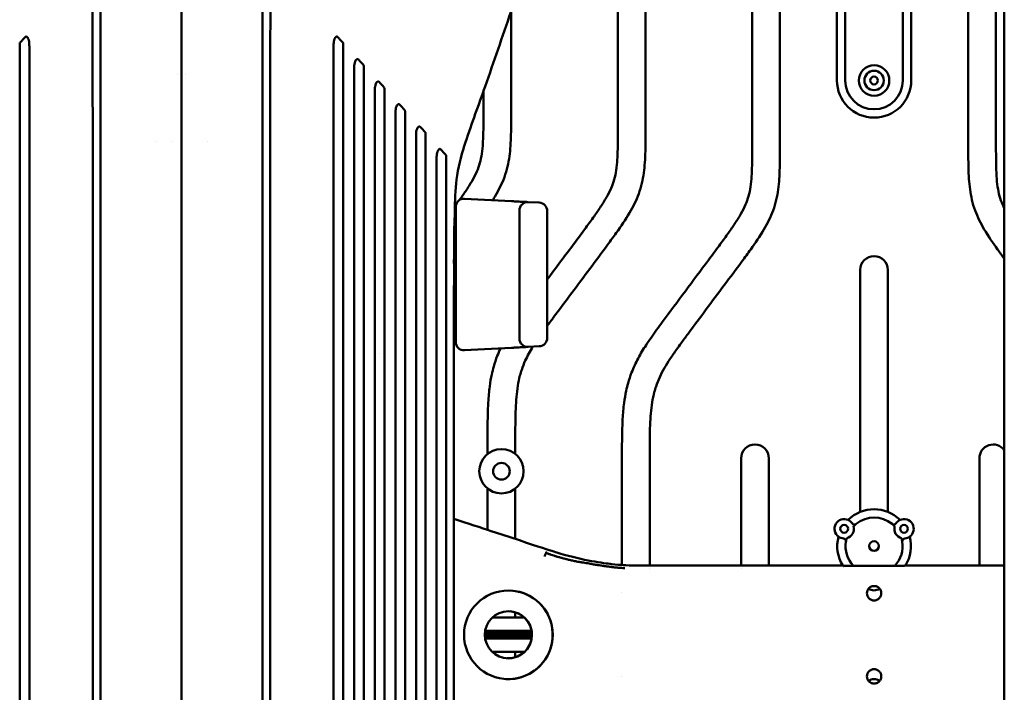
# Model space of a CAD drawing. Header units: millimetres. Extents: x 0 to 6049, y -120 to 1682.
# Tile 94 of 256: x 473 to 651, y 1238 to 1359. Entities that reach past the tile are written whole.
import ezdxf

# ---------------------------------------------------------------- set-up
doc = ezdxf.new("R2010")
doc.units = ezdxf.units.MM
doc.header["$LTSCALE"] = 2
doc.layers.add('Sichtbar (ISO)', color=7, linetype='Continuous', lineweight=50)

msp = doc.modelspace()

# ---------------------------------------------------------------- linework, layer by layer
at = {"layer": 'Sichtbar (ISO)'}
for p, q in [((620.323, 1348.491), (620.323, 1398.491)), ((621.823, 1398.491), (621.823, 1348.491)), ((610.023, 1387.994), (610.023, 1336.778)), ((605.023, 1336.778), (605.023, 1379.308)), ((632.223, 1348.491), (632.223, 1379.964)), ((633.723, 1379.254), (633.723, 1348.491)), ((580.773, 1339.766), (580.773, 1375.84)), ((585.773, 1375.887), (585.773, 1339.766)), ((644.023, 1336.778), (644.023, 1376.484)), ((649.023, 1376.011), (649.023, 1336.778)), ((650.523, 1375.899), (650.523, 1120.873)), ((561.523, 1360.945), (561.523, 1342.754)), ((501.379, 1349.491), (501.379, 1349.491)), ((502.667, 1349.491), (502.667, 1349.491)), ((556.523, 1342.754), (556.523, 1346.551)), ((497.335, 1337.491), (497.335, 1337.491)), ((500.24, 1337.491), (500.24, 1337.491)), ((502.015, 1337.491), (502.016, 1337.491)), ((506.711, 1337.491), (506.712, 1337.491)), ((551.523, 1301.322), (551.523, 1325.66)), ((553.102, 1327.158), (561.602, 1326.713)), ((566.602, 1326.451), (564.602, 1326.555)), ((563.023, 1325.057), (563.023, 1301.924)), ((568.023, 1324.953), (568.023, 1302.029)), ((551.523, 1323.491), (551.288, 1323.491)), ((551.523, 1315.491), (551.206, 1315.491)), ((624.523, 1270.653), (624.523, 1314.309)), ((629.523, 1314.309), (629.523, 1270.653)), ((551.523, 1311.491), (551.187, 1311.491)), ((551.523, 1303.491), (551.165, 1303.491)), ((537.698, 1299.18), (537.698, 1299.18)), ((561.602, 1300.269), (553.102, 1299.824)), ((566.602, 1300.531), (564.602, 1300.426)), ((502.023, 1284.491), (502.023, 1284.491)), ((557.273, 1281.113), (557.273, 1283.604)), ((562.273, 1283.604), (562.273, 1281.113)), ((581.523, 1261.076), (581.523, 1280.615)), ((586.523, 1280.615), (586.523, 1260.972)), ((603.023, 1260.974), (603.023, 1280.322)), ((608.023, 1280.322), (608.023, 1260.973)), ((646.023, 1260.973), (646.023, 1280.322)), ((557.273, 1267.42), (557.273, 1274.868)), ((562.273, 1274.868), (562.273, 1265.774)), ((557.273, 1266.641), (557.273, 1266.642)), ((562.273, 1265.062), (562.273, 1265.062)), ((567.806, 1263.238), (567.773, 1263.14)), ((586.523, 1260.442), (586.523, 1260.442)), ((603.023, 1260.442), (603.023, 1260.443)), ((621.523, 1260.949), (621.523, 1260.973)), ((632.523, 1260.973), (632.523, 1260.949)), ((581.523, 1256.085), (581.523, 1256.085)), ((558.116, 1251.591), (563.931, 1251.591)), ((562.273, 1252.553), (562.273, 1251.591)), ((565.218, 1249.175), (556.829, 1249.175)), ((565.272, 1248.591), (556.774, 1248.591)), ((556.774, 1248.391), (565.272, 1248.391)), ((556.78, 1248.731), (565.267, 1248.731)), ((556.78, 1248.251), (565.267, 1248.251)), ((556.796, 1248.931), (565.25, 1248.931)), ((565.25, 1248.051), (556.796, 1248.051)), ((556.829, 1247.807), (565.218, 1247.807)), ((563.931, 1245.391), (558.116, 1245.391)), ((562.273, 1245.391), (562.273, 1244.429)), ((581.523, 1240.906), (581.523, 1240.906))]:
    msp.add_line(p, q, dxfattribs=at)
for centre, radius in [((627.023, 1348.491), 2.75), ((627.023, 1348.491), 1.75), ((627.023, 1348.491), 0.7), ((559.773, 1277.991), 4), ((559.773, 1277.991), 1.5), ((621.623, 1267.609), 0.7), ((632.423, 1267.609), 0.7), ((627.023, 1264.491), 0.875), ((561.023, 1248.491), 8), ((561.023, 1248.491), 4.25)]:
    msp.add_circle(centre, radius, dxfattribs=at)
for centre, radius, start, end in [((627.023, 1348.491), 6.7, 180, 0), ((627.023, 1348.491), 5.2, 180, 0), ((553.023, 1325.66), 1.5, 87, 180), ((564.523, 1325.057), 1.5, 87, 180), ((566.523, 1324.953), 1.5, 0, 87), ((627.023, 1314.309), 2.5, 0, 180), ((551.523, 1313.491), 1.3, 90, 102.34622), ((551.523, 1313.491), 1.3, 257.12494, 270), ((553.023, 1301.322), 1.5, 180, 273), ((564.523, 1301.924), 1.5, 180, 273), ((566.523, 1302.029), 1.5, 273, 0), ((605.523, 1280.322), 2.5, 0, 180), ((648.523, 1280.322), 2.5, 36.86974, 180), ((627.023, 1264.491), 6.65, 45.17202, 134.82798), ((621.623, 1267.609), 1.75, 65.9968, 234.0032), ((621.623, 1267.609), 1.75, 34.63523, 65.9968), ((627.023, 1264.491), 5.15, 51.09039, 128.90961), ((632.423, 1267.609), 1.75, 114.0032, 145.36477), ((632.423, 1267.609), 1.75, 305.9968, 114.0032), ((621.623, 1267.609), 1.75, 284.95626, 15.04374), ((623.475, 1268.887), 0.5, 214.63523, 308.90961), ((627.023, 1264.491), 5.15, 128.90961, 136.08617), ((630.572, 1268.887), 0.5, 231.09039, 325.36477), ((627.023, 1264.491), 5.15, 43.91383, 51.09039), ((632.423, 1267.609), 1.75, 164.95626, 255.04374), ((627.023, 1264.491), 6.65, 165.17202, 211.93366), ((621.623, 1267.609), 1.75, 234.0032, 265.36477), ((621.441, 1265.366), 0.5, 351.09039, 85.36477), ((627.023, 1264.491), 5.15, 171.09039, 223.45173), ((627.023, 1264.491), 5.15, 163.91383, 171.09039), ((627.023, 1264.491), 5.15, 316.54774, 8.90961), ((627.023, 1264.491), 5.15, 8.90961, 16.08617), ((632.605, 1265.366), 0.5, 94.63523, 188.90961), ((632.423, 1267.609), 1.75, 274.63523, 305.9968), ((627.023, 1264.491), 6.65, 328.06591, 14.82798), ((627.023, 1264.491), 6.65, 215.00259, 215.00279), ((561.023, 1248.491), 8, 266.65504, 86.65489), ((627.023, 1258.255), 1.75, 235.1041, 304.89561), ((627.023, 1255.991), 1.3, 81.1058, 98.88415), ((627.023, 1255.991), 1.3, 261.11585, 278.8942), ((561.023, 1248.491), 4.25, 266.65513, 86.65481), ((627.023, 1240.991), 1.3, 81.1058, 98.88415), ((627.023, 1238.726), 1.75, 55.10439, 124.8959), ((627.023, 1240.991), 1.3, 261.11585, 278.8942)]:
    msp.add_arc(centre, radius, start, end, dxfattribs=at)
for centre, major_axis, ratio, start_param, end_param in [((-265.683, 2240.976), (-1968.799, 2152.907), 0.0036205, 1.9950653, 1.9955581), ((-94.172, 2040.22), (-1539.504, 1679.318), 0.0008981, 1.9973453, 1.9979783), ((50.151, 1887.739), (-1196.72, 1307.729), 0.0028231, 2.0002864, 2.0011031), ((154.681, 1767.721), (-940.865, 1026.35), 0.0009026, 2.0040411, 2.005086)]:
    msp.add_ellipse(centre, major_axis=major_axis, ratio=ratio, start_param=start_param, end_param=end_param, dxfattribs=at)
for points, knots in [([(502.032, 1388.057), (502.032, 1386.288), (502.027, 1384.513), (502.022, 1382.762), (502.017, 1380.647), (502.011, 1378.568), (502.009, 1376.582), (502.008, 1375.545), (502.008, 1374.532), (502.008, 1373.515), (502.008, 1372.45), (502.008, 1371.381), (502.011, 1370.291), (502.013, 1369.36), (502.017, 1368.416), (502.023, 1367.483), (502.033, 1366.059), (502.039, 1364.595), (502.043, 1363.145), (502.056, 1358.322), (502.041, 1353.647), (502.028, 1348.815), (502.026, 1348.232), (502.025, 1347.646), (502.023, 1347.058), (502.013, 1342.94), (502.014, 1338.764), (502.017, 1334.497), (502.018, 1331.59), (502.021, 1328.641), (502.023, 1325.629), (502.024, 1323.832), (502.025, 1322.013), (502.025, 1320.173), (502.026, 1315.542), (502.025, 1310.774), (502.024, 1305.865), (502.024, 1304.656), (502.023, 1303.438), (502.023, 1302.212), (502.022, 1294.243), (502.023, 1285.91), (502.023, 1277.229), (502.023, 1276.995), (502.023, 1276.76), (502.023, 1276.526), (502.024, 1267.591), (502.023, 1258.29), (502.023, 1248.491)], [0, 0, 0, 0, 0.0410213, 0.0410213, 0.0410213, 0.0905985, 0.0905985, 0.0905985, 0.1164785, 0.1164785, 0.1164785, 0.143565, 0.143565, 0.143565, 0.1666667, 0.1666667, 0.1666667, 0.2019328, 0.2019328, 0.2019328, 0.3191801, 0.3191801, 0.3191801, 0.3333333, 0.3333333, 0.3333333, 0.4324756, 0.4324756, 0.4324756, 0.5, 0.5, 0.5, 0.5402899, 0.5402899, 0.5402899, 0.6416903, 0.6416903, 0.6416903, 0.6666667, 0.6666667, 0.6666667, 0.8289595, 0.8289595, 0.8289595, 0.8333333, 0.8333333, 0.8333333, 1, 1, 1, 1]), ([(566.371, 1376.737), (566.271, 1375.713), (566.088, 1374.733), (565.536, 1372.439), (565.125, 1371.161), (563.657, 1366.831), (562.55, 1363.874), (559.932, 1356.405), (558.398, 1351.924), (555.669, 1344.103), (554.435, 1340.846), (552.684, 1335.544), (552.128, 1333.536), (551.464, 1329.489), (551.42, 1327.513), (551.353, 1324.882), (551.339, 1324.186), (551.328, 1323.491)], [0.0728183, 0.0728183, 0.0728183, 0.0728183, 0.4031722, 0.4031722, 0.8931918, 0.8931918, 2.1051313, 2.1051313, 3.8751134, 3.8751134, 5.1847545, 5.1847545, 5.8649351, 5.8649351, 6.4464835, 6.4464835, 6.6551882, 6.6551882, 6.6551882, 6.6551882]), ([(486.023, 1248.491), (486.02, 1283.378), (486.02, 1302.812), (486.013, 1326.002), (486.012, 1328.368), (486.01, 1333.282), (486.008, 1336.104), (486.005, 1340.88), (486.003, 1342.836), (485.999, 1346.901), (485.996, 1350.662), (485.984, 1356.82), (485.975, 1359.607), (485.961, 1363.628), (485.953, 1365.882), (485.933, 1367.529)], [0.000001, 0.000001, 0.000001, 0.000001, 10.4660313, 10.4660313, 11.661656, 11.661656, 12.9625433, 12.9625433, 13.993653, 13.993653, 15.0632629, 15.0632629, 16.3517055, 16.3517055, 16.9664547, 16.9664547, 16.9664547, 16.9664547]), ([(518.023, 1248.491), (518.027, 1283.377), (518.027, 1302.811), (518.034, 1326.002), (518.035, 1328.367), (518.037, 1333.281), (518.039, 1336.103), (518.042, 1340.88), (518.043, 1342.835), (518.047, 1346.901), (518.051, 1350.662), (518.062, 1356.82), (518.071, 1359.607), (518.086, 1363.628), (518.094, 1365.882), (518.114, 1367.529)], [-13.6361782, -13.6361782, -13.6361782, -13.6361782, -5.2245891, -5.2245891, -4.26365, -4.26365, -3.2180912, -3.2180912, -2.389343, -2.389343, -1.5296722, -1.5296722, -0.4940891, -0.4940891, -0.000001, -0.000001, -0.000001, -0.000001]), ([(487.402, 1248.491), (487.402, 1268.506), (487.402, 1295.584), (487.402, 1324.645), (487.402, 1326.55), (487.402, 1342.136), (487.402, 1344.129), (487.402, 1349.83), (487.402, 1352.02), (487.402, 1356.508), (487.402, 1358.002), (487.402, 1360.228), (487.402, 1360.972), (487.402, 1362.468), (487.402, 1363.171), (487.402, 1363.906)], [-13.4918231, -13.4918231, -13.4918231, -13.4918231, -5.4168025, -5.4168025, -2.208545, -2.208545, -1.743804, -1.743804, -0.8714839, -0.8714839, -0.4370887, -0.4370887, -0.2206007, -0.2206007, -0.000001, -0.000001, -0.000001, -0.000001]), ([(516.645, 1363.906), (516.645, 1363.165), (516.645, 1362.458), (516.645, 1360.953), (516.645, 1360.204), (516.645, 1357.963), (516.645, 1356.468), (516.645, 1352.028), (516.645, 1349.776), (516.645, 1343.999), (516.645, 1342.083), (516.645, 1338.867), (516.645, 1337.726), (516.645, 1332.765), (516.645, 1330.778), (516.645, 1323.757), (516.645, 1319.582), (516.645, 1294.735), (516.645, 1268.245), (516.645, 1248.491)], [0.000001, 0.000001, 0.000001, 0.000001, 0.2222326, 0.2222326, 0.4403183, 0.4403183, 0.8778662, 0.8778662, 1.7265169, 1.7265169, 2.1740173, 2.1740173, 2.419907, 2.419907, 3.2438468, 3.2438468, 4.1655493, 4.1655493, 8.5982137, 8.5982137, 8.5982137, 8.5982137]), ([(473.806, 1356.333), (473.659, 1356.173), (473.511, 1356.012), (473.364, 1355.852), (473.217, 1355.691), (473.07, 1355.531), (472.923, 1355.371)], [0.00000018, 0.00000018, 0.00000018, 0.00000018, 0.5, 0.5, 0.5, 0.9999999, 0.9999999, 0.9999999, 0.9999999]), ([(473.806, 1356.333), (473.819, 1356.348), (473.834, 1356.36), (473.863, 1356.381), (473.878, 1356.39), (473.924, 1356.408), (473.956, 1356.413), (474.027, 1356.407), (474.065, 1356.393), (474.142, 1356.349), (474.181, 1356.316), (474.281, 1356.204), (474.347, 1356.097), (474.51, 1355.673), (474.547, 1355.342), (474.571, 1354.927), (474.574, 1354.774), (474.574, 1354.625)], [-0.23647441, -0.23647441, -0.23647441, -0.23647441, -0.22831849, -0.22831849, -0.2206391, -0.2206391, -0.20569369, -0.20569369, -0.18753608, -0.18753608, -0.16613788, -0.16613788, -0.12441646, -0.12441646, -0.0448439, -0.0448439, -0.000001, -0.000001, -0.000001, -0.000001]), ([(529.473, 1354.625), (529.473, 1354.772), (529.476, 1354.922), (529.499, 1355.339), (529.538, 1355.688), (529.709, 1356.114), (529.773, 1356.216), (529.873, 1356.322), (529.911, 1356.354), (529.986, 1356.395), (530.022, 1356.407), (530.09, 1356.413), (530.122, 1356.408), (530.168, 1356.39), (530.184, 1356.381), (530.213, 1356.36), (530.227, 1356.348), (530.24, 1356.333)], [0.000001, 0.000001, 0.000001, 0.000001, 0.04417416, 0.04417416, 0.12501331, 0.12501331, 0.16361216, 0.16361216, 0.18386493, 0.18386493, 0.20008961, 0.20008961, 0.21439596, 0.21439596, 0.22177223, 0.22177223, 0.22958397, 0.22958397, 0.22958397, 0.22958397]), ([(531.124, 1355.371), (530.977, 1355.531), (530.83, 1355.691), (530.683, 1355.852), (530.535, 1356.012), (530.388, 1356.173), (530.24, 1356.333)], [0, 0, 0, 0, 0.5, 0.5, 0.5, 0.99999999, 0.99999999, 0.99999999, 0.99999999]), ([(472.923, 1355.371), (472.908, 1355.354), (472.894, 1355.335), (472.871, 1355.294), (472.862, 1355.271), (472.839, 1355.199), (472.833, 1355.147), (472.833, 1355.095)], [0.000001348, 0.000001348, 0.000001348, 0.000001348, 0.007400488, 0.007400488, 0.01501492, 0.01501492, 0.030542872, 0.030542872, 0.030542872, 0.030542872]), ([(472.833, 1248.491), (472.833, 1252.213), (472.833, 1288.045), (472.833, 1331.196), (472.833, 1348.613), (472.833, 1355.095)], [-3.1221302, -3.1221302, -3.1221302, -3.1221302, -1.9446865, -1.9446865, -0.000001, -0.000001, -0.000001, -0.000001]), ([(474.574, 1354.625), (474.576, 1343.905), (474.573, 1301.518), (474.573, 1282.052), (474.573, 1251.773), (474.573, 1248.491)], [-1.2229984, -1.2229984, -1.2229984, -1.2229984, -0.984677, -0.984677, -0.000001, -0.000001, -0.000001, -0.000001]), ([(529.473, 1248.491), (529.473, 1255.703), (529.473, 1262.916), (529.473, 1276.787), (529.473, 1284.704), (529.473, 1295.864), (529.471, 1343.296), (529.473, 1354.625)], [0.000001, 0.000001, 0.000001, 0.000001, 2.1637478, 2.1637478, 4.1614154, 4.1614154, 5.3655628, 5.3655628, 5.3655628, 5.3655628]), ([(531.213, 1355.095), (531.213, 1355.147), (531.207, 1355.199), (531.185, 1355.271), (531.175, 1355.294), (531.152, 1355.335), (531.139, 1355.354), (531.124, 1355.371)], [-0.030542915, -0.030542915, -0.030542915, -0.030542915, -0.015014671, -0.015014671, -0.007400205, -0.007400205, -0.000001, -0.000001, -0.000001, -0.000001]), ([(531.213, 1355.095), (531.214, 1348.128), (531.213, 1328.349), (531.213, 1282.731), (531.213, 1251.806), (531.213, 1248.491)], [0.000001, 0.000001, 0.000001, 0.000001, 2.0902075, 2.0902075, 3.1645534, 3.1645534, 3.1645534, 3.1645534]), ([(533.191, 1350.562), (533.191, 1350.705), (533.193, 1350.85), (533.215, 1351.269), (533.254, 1351.626), (533.427, 1352.058), (533.491, 1352.161), (533.591, 1352.269), (533.629, 1352.301), (533.704, 1352.342), (533.74, 1352.355), (533.808, 1352.361), (533.84, 1352.356), (533.886, 1352.338), (533.901, 1352.329), (533.931, 1352.309), (533.945, 1352.296), (533.958, 1352.282)], [0.000001, 0.000001, 0.000001, 0.000001, 0.04289557, 0.04289557, 0.12565258, 0.12565258, 0.16496787, 0.16496787, 0.18549714, 0.18549714, 0.20194144, 0.20194144, 0.2163276, 0.2163276, 0.2236776, 0.2236776, 0.23145371, 0.23145371, 0.23145371, 0.23145371]), ([(534.842, 1351.318), (534.695, 1351.478), (534.548, 1351.639), (534.4, 1351.799), (534.253, 1351.96), (534.105, 1352.121), (533.958, 1352.282)], [0, 0, 0, 0, 0.5, 0.5, 0.5, 1, 1, 1, 1]), ([(533.191, 1248.491), (533.191, 1264.71), (533.191, 1280.929), (533.191, 1311.318), (533.189, 1341.7), (533.191, 1350.562)], [0.000001, 0.000001, 0.000001, 0.000001, 4.8656796, 4.8656796, 9.1169201, 9.1169201, 9.1169201, 9.1169201]), ([(534.931, 1351.044), (534.931, 1351.095), (534.925, 1351.147), (534.903, 1351.219), (534.894, 1351.241), (534.871, 1351.283), (534.857, 1351.302), (534.842, 1351.318)], [-0.030351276, -0.030351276, -0.030351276, -0.030351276, -0.014950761, -0.014950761, -0.007376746, -0.007376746, -0.000001, -0.000001, -0.000001, -0.000001]), ([(534.931, 1351.044), (534.932, 1346.308), (534.931, 1336.435), (534.931, 1288.229), (534.931, 1268.36), (534.931, 1248.491)], [0.000001, 0.000001, 0.000001, 0.000001, 1.4211707, 1.4211707, 2.4176483, 2.4176483, 2.4176483, 2.4176483]), ([(536.914, 1346.49), (536.914, 1346.643), (536.916, 1346.799), (536.94, 1347.221), (536.98, 1347.575), (537.154, 1348.006), (537.219, 1348.109), (537.319, 1348.215), (537.357, 1348.247), (537.432, 1348.287), (537.468, 1348.298), (537.536, 1348.303), (537.567, 1348.298), (537.628, 1348.272), (537.655, 1348.252), (537.679, 1348.226)], [0.000001, 0.000001, 0.000001, 0.000001, 0.04591867, 0.04591867, 0.12681862, 0.12681862, 0.16532618, 0.16532618, 0.18531039, 0.18531039, 0.20138371, 0.20138371, 0.21536248, 0.21536248, 0.22943553, 0.22943553, 0.22943553, 0.22943553]), ([(538.654, 1346.988), (538.654, 1347.039), (538.648, 1347.09), (538.626, 1347.161), (538.617, 1347.184), (538.593, 1347.225), (538.58, 1347.244), (538.565, 1347.26)], [-0.030127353, -0.030127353, -0.030127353, -0.030127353, -0.014871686, -0.014871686, -0.007348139, -0.007348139, -0.000001, -0.000001, -0.000001, -0.000001]), ([(538.654, 1346.988), (538.654, 1343.031), (538.654, 1335.935), (538.654, 1287.426), (538.654, 1267.959), (538.654, 1248.491)], [0.000001, 0.000001, 0.000001, 0.000001, 1.1881518, 1.1881518, 1.9846538, 1.9846538, 1.9846538, 1.9846538]), ([(536.914, 1248.491), (536.914, 1268.322), (536.914, 1288.154), (536.914, 1325.804), (536.912, 1340.696), (536.914, 1346.49)], [0.000001, 0.000001, 0.000001, 0.000001, 5.9494367, 5.9494367, 11.295044, 11.295044, 11.295044, 11.295044]), ([(540.632, 1342.419), (540.632, 1342.561), (540.634, 1342.704), (540.655, 1343.129), (540.693, 1343.499), (540.869, 1343.946), (540.935, 1344.051), (541.035, 1344.16), (541.074, 1344.193), (541.149, 1344.234), (541.184, 1344.246), (541.253, 1344.251), (541.284, 1344.247), (541.329, 1344.228), (541.343, 1344.22), (541.37, 1344.2), (541.384, 1344.188), (541.396, 1344.175)], [0.000001, 0.000001, 0.000001, 0.000001, 0.04243466, 0.04243466, 0.12772591, 0.12772591, 0.16798246, 0.16798246, 0.18883607, 0.18883607, 0.20558012, 0.20558012, 0.21993712, 0.21993712, 0.22690874, 0.22690874, 0.23425133, 0.23425133, 0.23425133, 0.23425133]), ([(540.632, 1248.491), (540.632, 1266.736), (540.632, 1284.981), (540.632, 1326.522), (540.631, 1337.604), (540.632, 1342.419)], [0.000001, 0.000001, 0.000001, 0.000001, 5.4735231, 5.4735231, 12.4623943, 12.4623943, 12.4623943, 12.4623943]), ([(542.372, 1342.937), (542.372, 1342.988), (542.366, 1343.038), (542.344, 1343.109), (542.335, 1343.131), (542.312, 1343.173), (542.298, 1343.191), (542.283, 1343.207)], [-0.029868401, -0.029868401, -0.029868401, -0.029868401, -0.014776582, -0.014776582, -0.007314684, -0.007314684, -0.000001, -0.000001, -0.000001, -0.000001]), ([(542.372, 1342.937), (542.372, 1339.622), (542.372, 1334.407), (542.372, 1286.268), (542.372, 1267.38), (542.372, 1248.491)], [0.000001, 0.000001, 0.000001, 0.000001, 0.9968014, 0.9968014, 1.6405108, 1.6405108, 1.6405108, 1.6405108]), ([(552.201, 1326.914), (552.585, 1327.453), (553.382, 1328.597), (554.456, 1330.299), (555.333, 1331.987), (555.926, 1333.618), (556.271, 1335.354), (556.427, 1337.037), (556.527, 1339.535), (556.523, 1341.381), (556.523, 1342.754)], [0.73172777, 0.73172777, 0.73172777, 0.73172777, 0.76325735, 0.79816303, 0.82764389, 0.85383785, 0.88072483, 0.91189687, 0.93448276, 1, 1, 1, 1]), ([(561.523, 1342.754), (561.523, 1341.419), (561.528, 1339.395), (561.397, 1336.118), (561.078, 1333.518), (560.164, 1330.442), (559.155, 1328.456), (558.352, 1327.127), (558.205, 1326.891)], [0, 0, 0, 0, 0.06372563, 0.09653278, 0.15657597, 0.18836361, 0.24911139, 0.26238562, 0.26238562, 0.26238562, 0.26238562]), ([(544.355, 1338.339), (544.355, 1338.48), (544.357, 1338.623), (544.377, 1339.053), (544.415, 1339.432), (544.593, 1339.888), (544.659, 1339.995), (544.761, 1340.104), (544.799, 1340.137), (544.874, 1340.178), (544.91, 1340.19), (544.977, 1340.195), (545.008, 1340.19), (545.067, 1340.164), (545.093, 1340.145), (545.117, 1340.119)], [0.000001, 0.000001, 0.000001, 0.000001, 0.04226706, 0.04226706, 0.12932453, 0.12932453, 0.17019849, 0.17019849, 0.19122333, 0.19122333, 0.20813606, 0.20813606, 0.22244027, 0.22244027, 0.2362141, 0.2362141, 0.2362141, 0.2362141]), ([(544.355, 1248.491), (544.355, 1267.958), (544.355, 1287.424), (544.355, 1327.604), (544.355, 1334.734), (544.355, 1338.339)], [0.000001, 0.000001, 0.000001, 0.000001, 5.8400109, 5.8400109, 12.0539655, 12.0539655, 12.0539655, 12.0539655]), ([(546.095, 1338.882), (546.095, 1338.932), (546.089, 1338.982), (546.067, 1339.052), (546.058, 1339.074), (546.035, 1339.115), (546.021, 1339.133), (546.006, 1339.15)], [-0.029581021, -0.029581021, -0.029581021, -0.029581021, -0.014671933, -0.014671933, -0.007281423, -0.007281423, -0.000001, -0.000001, -0.000001, -0.000001]), ([(546.095, 1338.882), (546.095, 1337.57), (546.095, 1336.276), (546.095, 1330.947), (546.095, 1323.358), (546.095, 1289.803), (546.095, 1269.147), (546.095, 1248.491)], [0.000001, 0.000001, 0.000001, 0.000001, 0.3952918, 0.3952918, 1.6557656, 1.6557656, 3.6743042, 3.6743042, 3.6743042, 3.6743042]), ([(568.023, 1312.568), (569.64, 1314.735), (571.909, 1317.766), (574.679, 1321.493), (576.261, 1323.646), (577.595, 1325.549), (578.706, 1327.311), (579.583, 1328.999), (580.176, 1330.63), (580.521, 1332.366), (580.677, 1334.049), (580.777, 1336.547), (580.773, 1338.393), (580.773, 1339.766)], [0.50703105, 0.50703105, 0.50703105, 0.50703105, 0.6359245, 0.6874428, 0.72836518, 0.76325735, 0.79816303, 0.82764389, 0.85383785, 0.88072483, 0.91189687, 0.93448276, 1, 1, 1, 1]), ([(585.773, 1339.766), (585.773, 1338.431), (585.778, 1336.407), (585.647, 1333.13), (585.328, 1330.53), (584.414, 1327.454), (582.876, 1324.426), (580.841, 1321.447), (577.333, 1316.672), (573.535, 1311.616), (569.9, 1306.728), (568.412, 1304.72), (568.023, 1304.19)], [0, 0, 0, 0, 0.06372563, 0.09653278, 0.15657597, 0.18836361, 0.24911139, 0.31790072, 0.36023964, 0.53148324, 0.61923406, 0.65058435, 0.65058435, 0.65058435, 0.65058435]), ([(581.523, 1280.615), (581.523, 1282.126), (581.52, 1284.401), (581.637, 1287.641), (581.845, 1290.097), (582.203, 1292.251), (582.654, 1294.086), (583.32, 1296.074), (584.399, 1298.379), (585.641, 1300.438), (587.11, 1302.612), (590.866, 1307.717), (595.002, 1313.221), (598.929, 1318.505), (600.511, 1320.658), (601.845, 1322.561), (602.956, 1324.323), (603.833, 1326.011), (604.426, 1327.642), (604.771, 1329.378), (604.927, 1331.061), (605.027, 1333.559), (605.023, 1335.405), (605.023, 1336.778)], [0, 0, 0, 0, 0.0720994, 0.1085789, 0.1546935, 0.1896425, 0.2126861, 0.2448059, 0.2895737, 0.3338527, 0.3593459, 0.4145875, 0.6359245, 0.6874428, 0.7283652, 0.7632574, 0.798163, 0.8276439, 0.8538379, 0.8807248, 0.9118969, 0.9344828, 1, 1, 1, 1]), ([(610.023, 1336.778), (610.023, 1335.443), (610.028, 1333.419), (609.897, 1330.142), (609.578, 1327.542), (608.664, 1324.466), (607.126, 1321.438), (605.091, 1318.459), (601.583, 1313.684), (597.785, 1308.628), (594.12, 1303.699), (592.329, 1301.283), (591.231, 1299.768), (589.853, 1297.786), (588.55, 1295.588), (587.726, 1293.534), (587.276, 1292.023), (586.808, 1289.709), (586.517, 1285.811), (586.523, 1282.528), (586.523, 1280.615)], [0, 0, 0, 0, 0.0637256, 0.0965328, 0.156576, 0.1883636, 0.2491114, 0.3179007, 0.3602396, 0.5314832, 0.6192341, 0.6530146, 0.674815, 0.7084074, 0.7681072, 0.7962982, 0.8136828, 0.8433644, 0.9087128, 1, 1, 1, 1]), ([(650.523, 1316.327), (650.11, 1316.888), (648.848, 1318.617), (646.92, 1321.438), (645.383, 1324.466), (644.469, 1327.542), (644.149, 1330.142), (644.019, 1333.419), (644.023, 1335.443), (644.023, 1336.778)], [0.64887845, 0.64887845, 0.64887845, 0.64887845, 0.68209928, 0.75088861, 0.81163639, 0.84342403, 0.90346722, 0.93627437, 1, 1, 1, 1]), ([(649.023, 1336.778), (649.023, 1335.405), (649.02, 1333.559), (649.12, 1331.061), (649.275, 1329.378), (649.621, 1327.642), (650.083, 1326.368), (650.417, 1325.653), (650.523, 1325.439)], [0, 0, 0, 0, 0.06551724, 0.08810313, 0.11927517, 0.14616215, 0.17235611, 0.18376911, 0.18376911, 0.18376911, 0.18376911]), ([(548.073, 1334.262), (548.073, 1334.412), (548.075, 1334.563), (548.097, 1334.999), (548.135, 1335.376), (548.313, 1335.836), (548.379, 1335.944), (548.481, 1336.055), (548.519, 1336.088), (548.594, 1336.128), (548.63, 1336.14), (548.698, 1336.144), (548.728, 1336.139), (548.785, 1336.113), (548.81, 1336.094), (548.832, 1336.07)], [0.00000099, 0.00000099, 0.00000099, 0.00000099, 0.04489691, 0.04489691, 0.13111576, 0.13111576, 0.17238394, 0.17238394, 0.19346803, 0.19346803, 0.21047852, 0.21047852, 0.22462656, 0.22462656, 0.23753219, 0.23753219, 0.23753219, 0.23753219]), ([(549.813, 1334.833), (549.813, 1334.882), (549.807, 1334.931), (549.785, 1335.001), (549.775, 1335.022), (549.753, 1335.063), (549.739, 1335.081), (549.725, 1335.097)], [-0.029288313, -0.029288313, -0.029288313, -0.029288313, -0.014545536, -0.014545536, -0.007243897, -0.007243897, -0.000000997, -0.000000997, -0.000000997, -0.000000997]), ([(549.813, 1334.833), (549.813, 1333.522), (549.813, 1332.317), (549.814, 1327.024), (549.813, 1319.535), (549.813, 1284.803), (549.813, 1266.647), (549.813, 1248.491)], [0.000001, 0.000001, 0.000001, 0.000001, 0.3965088, 0.3965088, 1.5467662, 1.5467662, 2.8067163, 2.8067163, 2.8067163, 2.8067163]), ([(548.073, 1248.491), (548.073, 1267.045), (548.073, 1285.599), (548.073, 1323.984), (548.073, 1330.8), (548.073, 1334.262)], [0.000001, 0.000001, 0.000001, 0.000001, 5.5662496, 5.5662496, 11.5153187, 11.5153187, 11.5153187, 11.5153187]), ([(564.596, 1326.556), (564.585, 1326.556), (564.53, 1326.559), (564.401, 1326.566), (564.303, 1326.571), (564.302, 1326.571)], [0.04106913, 0.04106913, 0.04106913, 0.04106913, 0.14285714, 0.28571429, 0.28661341, 0.28661341, 0.28661341, 0.28661341]), ([(551.288, 1323.491), (551.266, 1322.191), (551.249, 1320.818), (551.224, 1318.189), (551.214, 1316.787), (551.206, 1315.491)], [0.000001, 0.000001, 0.000001, 0.000001, 0.39022601, 0.39022601, 0.7958683, 0.7958683, 0.7958683, 0.7958683]), ([(551.187, 1311.491), (551.184, 1310.834), (551.182, 1310.176), (551.18, 1309.517), (551.179, 1309.291), (551.178, 1309.064), (551.178, 1308.837), (551.175, 1307.951), (551.173, 1307.062), (551.17, 1306.171), (551.17, 1305.991), (551.17, 1305.811), (551.169, 1305.63), (551.167, 1304.919), (551.166, 1304.205), (551.165, 1303.491)], [0, 0, 0, 0, 0.2480918, 0.2480918, 0.2480918, 0.3333333, 0.3333333, 0.3333333, 0.6666667, 0.6666667, 0.6666667, 0.7339908, 0.7339908, 0.7339908, 1, 1, 1, 1]), ([(557.273, 1283.604), (557.273, 1285.114), (557.27, 1287.39), (557.387, 1290.629), (557.595, 1293.085), (557.953, 1295.239), (558.404, 1297.074), (558.929, 1298.641), (559.392, 1299.715), (559.601, 1300.164)], [0, 0, 0, 0, 0.07209938, 0.10857894, 0.15469346, 0.18964252, 0.21268608, 0.24480587, 0.26843189, 0.26843189, 0.26843189, 0.26843189]), ([(565.456, 1300.471), (564.949, 1299.657), (564.19, 1298.303), (563.476, 1296.522), (563.026, 1295.011), (562.558, 1292.697), (562.267, 1288.799), (562.273, 1285.516), (562.273, 1283.604)], [0.72239802, 0.72239802, 0.72239802, 0.72239802, 0.76810719, 0.79629823, 0.81368282, 0.84336437, 0.90871281, 1, 1, 1, 1]), ([(564.302, 1300.411), (564.303, 1300.411), (564.401, 1300.416), (564.53, 1300.422), (564.585, 1300.425), (564.596, 1300.426)], [0.71338568, 0.71338568, 0.71338568, 0.71338568, 0.71428571, 0.85714286, 0.95893955, 0.95893955, 0.95893955, 0.95893955]), ([(621.523, 1260.973), (619.777, 1260.973), (601.343, 1260.975), (583.241, 1260.971), (582.744, 1260.899), (578.195, 1261.422), (574.587, 1261.892), (569.426, 1263.418), (568.713, 1263.653), (556.218, 1267.768), (553.58, 1268.637), (551.185, 1269.425)], [0.000001, 0.000001, 0.000001, 0.000001, 0.5237654, 0.5237654, 1.5780752, 1.5780752, 2.1035828, 2.1035828, 2.2108927, 2.2108927, 2.2280121, 2.2280121, 2.2280121, 2.2280121]), ([(567.806, 1263.238), (567.816, 1263.284), (567.823, 1263.326), (567.828, 1263.361), (567.833, 1263.396), (567.835, 1263.424), (567.834, 1263.445), (567.833, 1263.465), (567.829, 1263.478), (567.823, 1263.482)], [0.00000006, 0.00000006, 0.00000006, 0.00000006, 0.33333333, 0.33333333, 0.33333333, 0.66666667, 0.66666667, 0.66666667, 1, 1, 1, 1]), ([(567.539, 1262.621), (567.568, 1262.683), (567.596, 1262.747), (567.625, 1262.81), (567.653, 1262.872), (567.68, 1262.933), (567.705, 1262.988), (567.73, 1263.044), (567.753, 1263.095), (567.773, 1263.139)], [0, 0, 0, 0, 0.3333333, 0.3333333, 0.3333333, 0.6666667, 0.6666667, 0.6666667, 1, 1, 1, 1]), ([(567.806, 1263.238), (567.876, 1263.218), (567.947, 1263.197), (568.02, 1263.175), (568.093, 1263.152), (568.167, 1263.129), (568.243, 1263.105), (568.327, 1263.078), (568.413, 1263.05), (568.499, 1263.021), (568.652, 1262.971), (568.808, 1262.918), (568.969, 1262.864), (569.128, 1262.811), (569.291, 1262.757), (569.457, 1262.704)], [0.00000005, 0.00000005, 0.00000005, 0.00000005, 0.02077746, 0.02077746, 0.02077746, 0.04166667, 0.04166667, 0.04166667, 0.06500974, 0.06500974, 0.06500974, 0.10592307, 0.10592307, 0.10592307, 0.14630701, 0.14630701, 0.14630701, 0.14630701]), ([(569.457, 1262.704), (569.541, 1262.677), (569.626, 1262.65), (569.712, 1262.624), (569.798, 1262.598), (569.886, 1262.571), (569.975, 1262.545), (570.155, 1262.492), (570.339, 1262.439), (570.526, 1262.388), (570.718, 1262.335), (570.914, 1262.283), (571.114, 1262.231), (571.322, 1262.177), (571.534, 1262.125), (571.75, 1262.072), (571.834, 1262.052), (571.918, 1262.031), (572.002, 1262.011), (572.145, 1261.977), (572.29, 1261.943), (572.437, 1261.91), (572.67, 1261.857), (572.906, 1261.807), (573.144, 1261.759), (573.194, 1261.75), (573.243, 1261.74), (573.292, 1261.731), (573.47, 1261.696), (573.649, 1261.664), (573.826, 1261.634), (574.044, 1261.597), (574.259, 1261.562), (574.466, 1261.529), (574.505, 1261.523), (574.544, 1261.517), (574.582, 1261.51), (574.748, 1261.484), (574.907, 1261.458), (575.063, 1261.432), (575.25, 1261.401), (575.43, 1261.37), (575.609, 1261.338), (575.648, 1261.331), (575.688, 1261.324), (575.727, 1261.317), (575.857, 1261.293), (575.987, 1261.269), (576.118, 1261.246), (576.284, 1261.216), (576.45, 1261.186), (576.621, 1261.157), (576.693, 1261.144), (576.766, 1261.132), (576.841, 1261.12), (576.941, 1261.103), (577.043, 1261.086), (577.146, 1261.07), (577.329, 1261.041), (577.515, 1261.012), (577.705, 1260.983), (577.9, 1260.954), (578.099, 1260.925), (578.301, 1260.897), (578.506, 1260.867), (578.715, 1260.839), (578.925, 1260.811), (579.067, 1260.792), (579.21, 1260.773), (579.352, 1260.755), (579.419, 1260.746), (579.487, 1260.738), (579.554, 1260.729), (579.762, 1260.704), (579.971, 1260.68), (580.181, 1260.658), (580.391, 1260.636), (580.601, 1260.616), (580.814, 1260.598), (581.029, 1260.579), (581.247, 1260.562), (581.466, 1260.547), (581.655, 1260.534), (581.846, 1260.522), (582.039, 1260.512)], [0.14630701, 0.14630701, 0.14630701, 0.14630701, 0.16666667, 0.16666667, 0.16666667, 0.18723013, 0.18723013, 0.18723013, 0.22893243, 0.22893243, 0.22893243, 0.27180885, 0.27180885, 0.27180885, 0.31629095, 0.31629095, 0.31629095, 0.33333333, 0.33333333, 0.33333333, 0.36202273, 0.36202273, 0.36202273, 0.40734006, 0.40734006, 0.40734006, 0.41666667, 0.41666667, 0.41666667, 0.450495, 0.450495, 0.450495, 0.49218964, 0.49218964, 0.49218964, 0.5, 0.5, 0.5, 0.53385483, 0.53385483, 0.53385483, 0.57435717, 0.57435717, 0.57435717, 0.58333333, 0.58333333, 0.58333333, 0.61297048, 0.61297048, 0.61297048, 0.65064611, 0.65064611, 0.65064611, 0.66666667, 0.66666667, 0.66666667, 0.68836383, 0.68836383, 0.68836383, 0.72677671, 0.72677671, 0.72677671, 0.76614122, 0.76614122, 0.76614122, 0.80617147, 0.80617147, 0.80617147, 0.83333333, 0.83333333, 0.83333333, 0.84615661, 0.84615661, 0.84615661, 0.88564756, 0.88564756, 0.88564756, 0.92514665, 0.92514665, 0.92514665, 0.9652875, 0.9652875, 0.9652875, 1, 1, 1, 1]), ([(632.523, 1260.949), (630.69, 1260.949), (628.857, 1260.949), (625.299, 1260.949), (623.35, 1260.949), (621.523, 1260.949)], [-1.1307832, -1.1307832, -1.1307832, -1.1307832, -0.5481129, -0.5481129, -0.000001, -0.000001, -0.000001, -0.000001]), ([(626.823, 1257.275), (626.722, 1257.259), (626.621, 1257.231), (626.366, 1257.126), (626.222, 1257.027), (625.993, 1256.8), (625.892, 1256.655), (625.758, 1256.334), (625.723, 1256.158), (625.723, 1255.991), (625.723, 1255.823), (625.758, 1255.647), (625.892, 1255.327), (625.993, 1255.182), (626.222, 1254.955), (626.366, 1254.856), (626.621, 1254.75), (626.722, 1254.723), (626.823, 1254.706)], [0.6310048, 0.6310048, 0.6310048, 0.6310048, 0.66058344, 0.66058344, 0.70997686, 0.70997686, 0.76025653, 0.76025653, 0.8105362, 0.8105362, 0.8105362, 0.86081588, 0.86081588, 0.91109555, 0.91109555, 0.96048899, 0.96048899, 0.99006763, 0.99006763, 0.99006763, 0.99006763]), ([(627.224, 1257.275), (627.325, 1257.259), (627.426, 1257.231), (627.68, 1257.126), (627.825, 1257.027), (628.054, 1256.8), (628.154, 1256.655), (628.289, 1256.334), (628.323, 1256.158), (628.323, 1255.991), (628.323, 1255.824), (628.289, 1255.649), (628.156, 1255.33), (628.057, 1255.186), (627.829, 1254.958), (627.684, 1254.858), (627.428, 1254.751), (627.326, 1254.723), (627.224, 1254.706)], [-0.17950676, -0.17950676, -0.17950676, -0.17950676, -0.14995111, -0.14995111, -0.10055858, -0.10055858, -0.05027929, -0.05027929, 0, 0, 0, 0.04996139, 0.04996139, 0.09992279, 0.09992279, 0.14963303, 0.14963303, 0.17950049, 0.17950049, 0.17950049, 0.17950049]), ([(472.833, 1141.811), (472.833, 1148.799), (472.833, 1168.564), (472.833, 1214.188), (472.833, 1245.172), (472.833, 1248.491)], [0.000001, 0.000001, 0.000001, 0.000001, 2.0968233, 2.0968233, 3.1742287, 3.1742287, 3.1742287, 3.1742287]), ([(474.573, 1248.491), (474.573, 1241.265), (474.573, 1234.04), (474.573, 1220.131), (474.573, 1212.21), (474.573, 1201.039), (474.575, 1153.551), (474.574, 1142.28)], [0.000001, 0.000001, 0.000001, 0.000001, 2.1676884, 2.1676884, 4.1725365, 4.1725365, 5.3791912, 5.3791912, 5.3791912, 5.3791912]), ([(486.023, 1248.491), (486.02, 1213.605), (486.02, 1194.17), (486.013, 1170.98), (486.012, 1168.615), (486.01, 1163.701), (486.008, 1160.879), (486.005, 1156.102), (486.003, 1154.146), (485.999, 1150.081), (485.996, 1146.32), (485.984, 1140.162), (485.975, 1137.375), (485.961, 1133.354), (485.953, 1131.1), (485.933, 1129.453)], [-13.6361781, -13.6361781, -13.6361781, -13.6361781, -5.2245894, -5.2245894, -4.2636503, -4.2636503, -3.2180915, -3.2180915, -2.3893432, -2.3893432, -1.5296723, -1.5296723, -0.4940891, -0.4940891, -0.000001, -0.000001, -0.000001, -0.000001]), ([(487.402, 1133.076), (487.402, 1133.817), (487.402, 1134.523), (487.402, 1136.029), (487.402, 1136.778), (487.402, 1139.018), (487.402, 1140.514), (487.402, 1144.954), (487.402, 1147.205), (487.402, 1152.983), (487.402, 1154.898), (487.402, 1158.115), (487.402, 1159.255), (487.402, 1164.217), (487.402, 1166.203), (487.402, 1173.224), (487.402, 1177.399), (487.402, 1202.246), (487.402, 1228.737), (487.402, 1248.491)], [0.000001, 0.000001, 0.000001, 0.000001, 0.2222315, 0.2222315, 0.440316, 0.440316, 0.8778618, 0.8778618, 1.7265312, 1.7265312, 2.1740463, 2.1740463, 2.4198721, 2.4198721, 3.2435936, 3.2435936, 4.1650484, 4.1650484, 8.5965924, 8.5965924, 8.5965924, 8.5965924]), ([(502.023, 1248.491), (502.023, 1238.464), (502.023, 1228.974), (502.023, 1219.881), (502.023, 1219.838), (502.023, 1219.796), (502.023, 1219.753), (502.024, 1210.707), (502.025, 1202.054), (502.023, 1193.826), (502.023, 1192.918), (502.023, 1192.015), (502.023, 1191.117), (502.022, 1186.193), (502.021, 1181.425), (502.021, 1176.809), (502.021, 1174.604), (502.022, 1172.434), (502.023, 1170.298), (502.025, 1167.643), (502.027, 1165.043), (502.029, 1162.485), (502.032, 1157.895), (502.034, 1153.437), (502.023, 1149.06), (502.023, 1148.762), (502.022, 1148.464), (502.021, 1148.167), (502.009, 1143.303), (501.992, 1138.653), (502.003, 1133.837), (502.007, 1132.236), (502.013, 1130.617), (502.023, 1129.049), (502.028, 1128.266), (502.032, 1127.475), (502.034, 1126.691), (502.036, 1125.604), (502.036, 1124.533), (502.036, 1123.467), (502.036, 1122.45), (502.036, 1121.436), (502.035, 1120.4), (502.033, 1118.401), (502.027, 1116.315), (502.022, 1114.22), (502.02, 1113.501), (502.018, 1112.781), (502.017, 1112.063), (502.016, 1111.029), (502.015, 1109.984), (502.015, 1108.925)], [0, 0, 0, 0, 0.1666667, 0.1666667, 0.1666667, 0.1674487, 0.1674487, 0.1674487, 0.3333333, 0.3333333, 0.3333333, 0.3516415, 0.3516415, 0.3516415, 0.4520407, 0.4520407, 0.4520407, 0.5, 0.5, 0.5, 0.5596431, 0.5596431, 0.5596431, 0.6666667, 0.6666667, 0.6666667, 0.6739732, 0.6739732, 0.6739732, 0.7935803, 0.7935803, 0.7935803, 0.8333333, 0.8333333, 0.8333333, 0.8531578, 0.8531578, 0.8531578, 0.8806672, 0.8806672, 0.8806672, 0.9069135, 0.9069135, 0.9069135, 0.9575818, 0.9575818, 0.9575818, 0.9749617, 0.9749617, 0.9749617, 1, 1, 1, 1]), ([(516.645, 1248.491), (516.645, 1228.476), (516.645, 1201.398), (516.645, 1172.336), (516.645, 1170.432), (516.645, 1154.845), (516.645, 1152.852), (516.645, 1147.151), (516.645, 1144.961), (516.645, 1140.474), (516.645, 1138.98), (516.645, 1136.753), (516.645, 1136.01), (516.645, 1134.514), (516.645, 1133.811), (516.645, 1133.076)], [-13.4918231, -13.4918231, -13.4918231, -13.4918231, -5.4168025, -5.4168025, -2.208545, -2.208545, -1.743804, -1.743804, -0.8714839, -0.8714839, -0.4370887, -0.4370887, -0.2206007, -0.2206007, -0.000001, -0.000001, -0.000001, -0.000001]), ([(518.023, 1248.491), (518.027, 1213.604), (518.027, 1194.169), (518.034, 1170.979), (518.035, 1168.614), (518.037, 1163.7), (518.039, 1160.878), (518.042, 1156.102), (518.043, 1154.146), (518.047, 1150.08), (518.051, 1146.319), (518.062, 1140.162), (518.071, 1137.375), (518.086, 1133.354), (518.094, 1131.1), (518.114, 1129.453)], [0.000001, 0.000001, 0.000001, 0.000001, 10.4660313, 10.4660313, 11.661656, 11.661656, 12.9625433, 12.9625433, 13.993653, 13.993653, 15.0632629, 15.0632629, 16.3517055, 16.3517055, 16.9664547, 16.9664547, 16.9664547, 16.9664547]), ([(529.473, 1142.28), (529.471, 1151.911), (529.473, 1187.808), (529.473, 1210.204), (529.473, 1229.347), (529.473, 1248.491)], [-6.7187021, -6.7187021, -6.7187021, -6.7187021, -5.7430962, -5.7430962, -0.000001, -0.000001, -0.000001, -0.000001]), ([(531.213, 1248.491), (531.213, 1244.761), (531.213, 1208.881), (531.213, 1165.693), (531.214, 1148.309), (531.213, 1141.811)], [-3.1356656, -3.1356656, -3.1356656, -3.1356656, -1.9498175, -1.9498175, -0.000001, -0.000001, -0.000001, -0.000001]), ([(533.191, 1146.358), (533.188, 1154.808), (533.191, 1182.53), (533.191, 1216.472), (533.191, 1232.481), (533.191, 1248.491)], [-10.1824981, -10.1824981, -10.1824981, -10.1824981, -4.8028957, -4.8028957, -0.000001, -0.000001, -0.000001, -0.000001]), ([(534.931, 1248.491), (534.931, 1245.335), (534.931, 1215.673), (534.931, 1160.99), (534.932, 1150.822), (534.931, 1145.877)], [-2.0204854, -2.0204854, -2.0204854, -2.0204854, -1.4842044, -1.4842044, -0.000001, -0.000001, -0.000001, -0.000001]), ([(536.914, 1150.445), (536.912, 1155.952), (536.914, 1169.446), (536.914, 1209.998), (536.914, 1229.244), (536.914, 1248.491)], [-12.1655603, -12.1655603, -12.1655603, -12.1655603, -5.7739842, -5.7739842, -0.000001, -0.000001, -0.000001, -0.000001]), ([(538.654, 1248.491), (538.654, 1244.675), (538.654, 1207.796), (538.654, 1161.33), (538.654, 1154.007), (538.654, 1149.948)], [-1.8925731, -1.8925731, -1.8925731, -1.8925731, -1.2189341, -1.2189341, -0.000001, -0.000001, -0.000001, -0.000001]), ([(540.632, 1154.531), (540.631, 1159.201), (540.632, 1169.794), (540.632, 1210.925), (540.632, 1229.708), (540.632, 1248.491)], [-12.3391937, -12.3391937, -12.3391937, -12.3391937, -5.6349057, -5.6349057, -0.000001, -0.000001, -0.000001, -0.000001]), ([(542.372, 1248.491), (542.372, 1230.122), (542.372, 1211.753), (542.372, 1162.671), (542.372, 1157.384), (542.372, 1154.014)], [-1.619407, -1.619407, -1.619407, -1.619407, -1.0133295, -1.0133295, -0.000001, -0.000001, -0.000001, -0.000001]), ([(544.355, 1158.625), (544.354, 1162.798), (544.355, 1171.744), (544.355, 1214.302), (544.355, 1231.396), (544.355, 1248.491)], [-12.7673774, -12.7673774, -12.7673774, -12.7673774, -5.1283885, -5.1283885, -0.000001, -0.000001, -0.000001, -0.000001]), ([(546.095, 1248.491), (546.095, 1228.894), (546.095, 1209.297), (546.095, 1175.154), (546.095, 1166.466), (546.095, 1160.794), (546.095, 1159.435), (546.095, 1158.084)], [-3.6956602, -3.6956602, -3.6956602, -3.6956602, -1.808072, -1.808072, -0.4070362, -0.4070362, -0.000001, -0.000001, -0.000001, -0.000001]), ([(548.073, 1162.718), (548.073, 1166.328), (548.073, 1173.607), (548.073, 1212.599), (548.073, 1230.545), (548.073, 1248.491)], [-11.6974884, -11.6974884, -11.6974884, -11.6974884, -5.3837929, -5.3837929, -0.000001, -0.000001, -0.000001, -0.000001]), ([(549.813, 1248.491), (549.813, 1229.735), (549.813, 1210.979), (549.813, 1176.69), (549.814, 1169.688), (549.812, 1164.634), (549.813, 1163.442), (549.813, 1162.148)], [-2.7935236, -2.7935236, -2.7935236, -2.7935236, -1.4794303, -1.4794303, -0.3911234, -0.3911234, -0.000001, -0.000001, -0.000001, -0.000001]), ([(551.187, 1248.491), (551.187, 1245.158), (551.187, 1241.824), (551.187, 1228.491), (551.187, 1218.491), (551.196, 1203.491), (551.2, 1198.491), (551.209, 1193.491)], [0, 0, 0, 0, 1, 1, 4.0000002, 4.0000002, 5.5000033, 5.5000033, 5.5000033, 5.5000033]), ([(626.823, 1239.706), (626.721, 1239.723), (626.619, 1239.751), (626.363, 1239.858), (626.218, 1239.958), (625.99, 1240.186), (625.89, 1240.33), (625.757, 1240.649), (625.723, 1240.824), (625.723, 1240.991), (625.723, 1241.158), (625.758, 1241.334), (625.892, 1241.655), (625.993, 1241.8), (626.222, 1242.027), (626.366, 1242.126), (626.621, 1242.231), (626.722, 1242.259), (626.823, 1242.275)], [0.63102339, 0.63102339, 0.63102339, 0.63102339, 0.66091352, 0.66091352, 0.71062431, 0.71062431, 0.76058643, 0.76058643, 0.81054854, 0.81054854, 0.81054854, 0.86082821, 0.86082821, 0.91110789, 0.91110789, 0.96050131, 0.96050131, 0.99007995, 0.99007995, 0.99007995, 0.99007995]), ([(627.224, 1242.275), (627.325, 1242.259), (627.426, 1242.231), (627.68, 1242.126), (627.825, 1242.027), (628.054, 1241.8), (628.154, 1241.655), (628.289, 1241.334), (628.323, 1241.158), (628.323, 1240.991), (628.323, 1240.824), (628.289, 1240.649), (628.156, 1240.33), (628.057, 1240.186), (627.829, 1239.958), (627.684, 1239.858), (627.428, 1239.751), (627.326, 1239.723), (627.224, 1239.706)], [0.63105065, 0.63105065, 0.63105065, 0.63105065, 0.66060629, 0.66060629, 0.70999883, 0.70999883, 0.76027812, 0.76027812, 0.8105574, 0.8105574, 0.8105574, 0.8605188, 0.8605188, 0.91048019, 0.91048019, 0.96019043, 0.96019043, 0.99005789, 0.99005789, 0.99005789, 0.99005789])]:
    msp.add_open_spline(points, degree=3, knots=knots, dxfattribs=at)
for points in [[(551.375, 1325.772), (551.441, 1325.863), (551.507, 1325.953), (551.573, 1326.044)], [(561.602, 1326.713), (561.825, 1326.701), (562.05, 1326.689), (562.268, 1326.678)], [(562.893, 1326.645), (562.693, 1326.655), (562.481, 1326.667), (562.268, 1326.678)], [(562.893, 1326.645), (563.097, 1326.634), (563.291, 1326.624), (563.468, 1326.615)], [(563.938, 1326.59), (563.799, 1326.597), (563.641, 1326.606), (563.468, 1326.615)], [(563.938, 1326.59), (564.08, 1326.583), (564.203, 1326.576), (564.302, 1326.571)], [(551.249, 1315.491), (551.242, 1314.158), (551.236, 1312.824), (551.231, 1311.491)], [(551.209, 1303.491), (551.175, 1285.158), (551.187, 1266.824), (551.187, 1248.491)], [(562.268, 1300.304), (562.05, 1300.293), (561.825, 1300.281), (561.602, 1300.269)], [(562.268, 1300.304), (562.481, 1300.315), (562.693, 1300.326), (562.893, 1300.337)], [(563.468, 1300.367), (563.291, 1300.358), (563.097, 1300.347), (562.893, 1300.337)], [(563.468, 1300.367), (563.641, 1300.376), (563.799, 1300.384), (563.938, 1300.391)], [(564.302, 1300.411), (564.203, 1300.405), (564.08, 1300.399), (563.938, 1300.391)], [(650.523, 1260.973), (644.523, 1260.973), (638.523, 1260.973), (632.523, 1260.973)]]:
    msp.add_open_spline(points, degree=3, dxfattribs=at)

doc.saveas('drawing.dxf')
